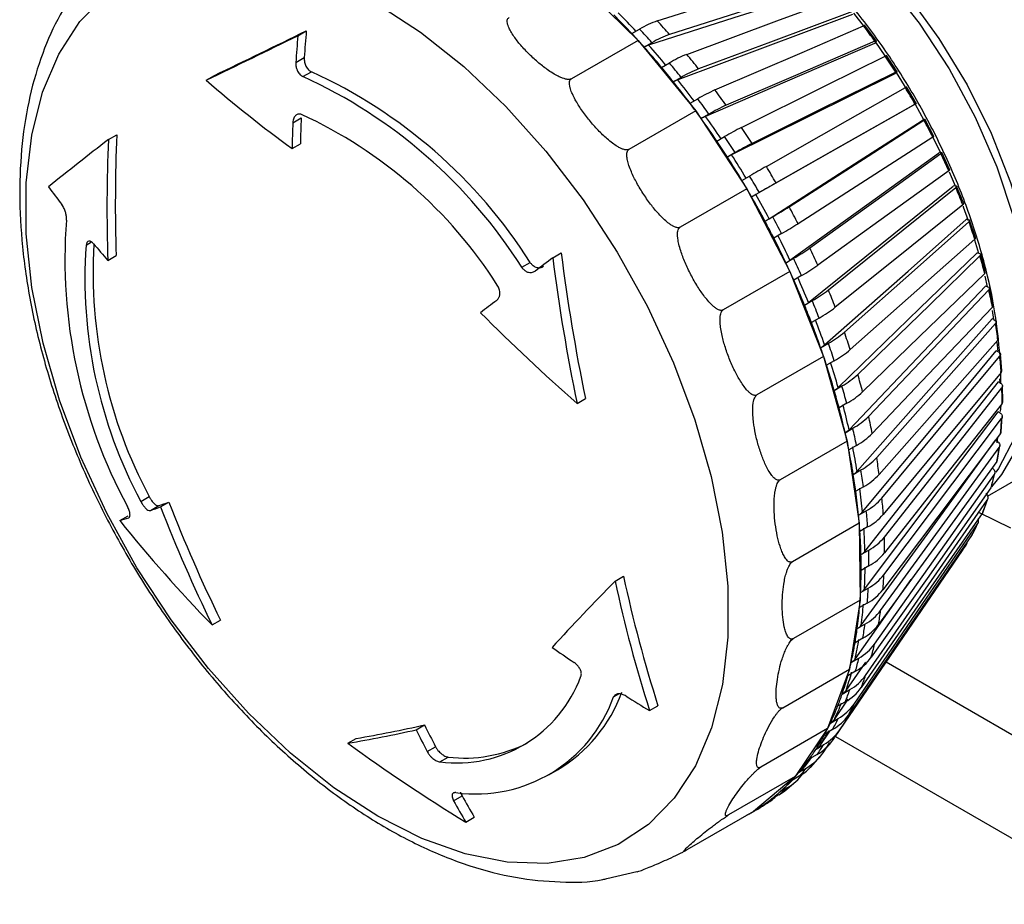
# Model space of a CAD drawing. Header units: millimetres. Extents: x 0 to 838, y 0 to 648.
# Tile 48 of 63: x 684 to 709, y 386 to 410. Entities that reach past the tile are written whole.
import ezdxf

# ---------------------------------------------------------------- set-up
doc = ezdxf.new("R2010")
doc.units = ezdxf.units.MM
doc.header["$LTSCALE"] = 3

msp = doc.modelspace()

# ---------------------------------------------------------------- linework, layer by layer
for p, q in [((698.149045, 410.606039), (699.77783, 409.007709)), ((705.409443, 409.717698), (705.684968, 409.362628)), ((690.889296, 409.129073), (691.110705, 409.25689)), ((699.616045, 409.183395), (699.818255, 409.300128)), ((706.002518, 408.98881), (705.703684, 409.396575)), ((699.77783, 409.007709), (698.035319, 408.001779)), ((699.77783, 409.007709), (701.282915, 407.164179)), ((700.140527, 408.946184), (699.938317, 408.82945)), ((705.979315, 408.956838), (705.950342, 408.924487)), ((690.83855, 408.427923), (691.058794, 408.555067)), ((706.544516, 408.185249), (706.264649, 408.611175)), ((700.39384, 408.300963), (700.59605, 408.417697)), ((688.495934, 407.965105), (688.714969, 408.091551)), ((691.023317, 408.058784), (691.243098, 408.18566)), ((700.904423, 408.03998), (700.702213, 407.923247)), ((706.515735, 408.161817), (706.483168, 408.134643)), ((706.51861, 408.164234), (706.797698, 407.713711)), ((707.047347, 407.351692), (706.788525, 407.7926)), ((701.135962, 407.362494), (701.338172, 407.479227)), ((707.013482, 407.336981), (706.977569, 407.315191)), ((690.759171, 406.854826), (690.977095, 406.98063)), ((701.282915, 407.164179), (699.540404, 406.158249)), ((701.282915, 407.164179), (702.61857, 405.131464)), ((701.6303, 407.080613), (701.42809, 406.963879)), ((707.238138, 406.931193), (707.199152, 406.914953)), ((707.507269, 406.494354), (707.271419, 406.946959)), ((685.940322, 406.41453), (686.159356, 406.540976)), ((701.836765, 406.375128), (702.038975, 406.491862)), ((707.478179, 406.477955), (707.678126, 406.068011)), ((690.739958, 406.180523), (690.95701, 406.305825)), ((702.312634, 406.075383), (702.110424, 405.95865)), ((707.67173, 406.073783), (707.629968, 406.063217)), ((707.920846, 405.619621), (707.709731, 406.080552)), ((702.490914, 405.346381), (702.693124, 405.463115)), ((707.902548, 405.574643), (708.060266, 405.202698)), ((702.61857, 405.131464), (700.876059, 404.125533)), ((702.61857, 405.131464), (703.74421, 402.971325)), ((708.057851, 405.202449), (708.013631, 405.197637)), ((708.284974, 404.733995), (708.100181, 405.199828)), ((702.946232, 405.031942), (702.744022, 404.915208)), ((703.093431, 404.284082), (703.295641, 404.400816)), ((708.393562, 404.323822), (708.347221, 404.324801)), ((708.596903, 403.844049), (708.43983, 404.311328)), ((703.526271, 403.95823), (703.324061, 403.841497)), ((685.35829, 403.655861), (685.503329, 403.739591)), ((708.568793, 403.797858), (708.675034, 403.444769)), ((685.925926, 403.25969), (686.142978, 403.384991)), ((697.550063, 403.32572), (697.771471, 403.453536)), ((703.63973, 403.196316), (703.84194, 403.31305)), ((708.676309, 403.44459), (708.628199, 403.451352)), ((708.854256, 402.95637), (708.726104, 403.421639)), ((696.740263, 403.077757), (696.960044, 403.204633)), ((703.74421, 402.971325), (702.001699, 401.965395)), ((703.74421, 402.971325), (704.625634, 400.749399)), ((704.048337, 402.862419), (703.846127, 402.745686)), ((708.83398, 402.850854), (708.899831, 402.57248)), ((708.90394, 402.571443), (708.854427, 402.583937)), ((709.055042, 402.077509), (708.956808, 402.537336)), ((704.125654, 402.091361), (704.327864, 402.208095)), ((709.027276, 401.946378), (709.067164, 401.713739)), ((704.508457, 401.752849), (704.306247, 401.636116)), ((709.074721, 401.711028), (709.024182, 401.729158)), ((709.19766, 401.21393), (709.130134, 401.664937)), ((704.547504, 400.977627), (704.749714, 401.09436)), ((709.149356, 401.124904), (709.175806, 400.875224)), ((704.625634, 400.749399), (702.883122, 399.743469)), ((704.625634, 400.749399), (705.23606, 398.533197)), ((709.187354, 400.869892), (709.136174, 400.893521)), ((709.280902, 400.371963), (709.24467, 400.810846)), ((704.903129, 400.637965), (704.700919, 400.521231)), ((709.255156, 400.062384), (709.251516, 400.354427)), ((704.902071, 399.863589), (705.104281, 399.980323)), ((709.240981, 400.054437), (709.189549, 400.083385)), ((709.221939, 400.168468), (709.224999, 400.063432)), ((709.303953, 399.557757), (709.299394, 399.981314)), ((698.186812, 399.521694), (698.405847, 399.64814)), ((705.22935, 399.52625), (705.027139, 399.409517)), ((709.244436, 399.30788), (709.262457, 399.476682)), ((709.235194, 399.270868), (709.183902, 399.304915)), ((709.266369, 398.777251), (709.293671, 399.182392)), ((705.186655, 398.757727), (705.388865, 398.874461)), ((705.23606, 398.533197), (703.493548, 397.527267)), ((705.23606, 398.533197), (705.55694, 396.390057)), ((705.484636, 398.426167), (705.282426, 398.309433)), ((709.170038, 398.52515), (709.119275, 398.564036)), ((709.157868, 398.497008), (709.172817, 398.637031)), ((709.168074, 398.036144), (709.227232, 398.419907)), ((708.908215, 397.098781), (710.479883, 398.006086)), ((705.39909, 397.668457), (705.6013, 397.78519)), ((709.009335, 397.339903), (709.100166, 397.699449)), ((709.046007, 397.822958), (709.031209, 397.835851)), ((705.667045, 397.346087), (705.464835, 397.229354)), ((686.787953, 396.963768), (687.006285, 397.089809)), ((687.302063, 396.818147), (687.519115, 396.943449)), ((708.790772, 396.693779), (708.912906, 397.026374)), ((687.040133, 396.726819), (687.258057, 396.852624)), ((705.537761, 396.604068), (705.739971, 396.720801)), ((686.238025, 396.462329), (686.459434, 396.590146)), ((705.55694, 396.390057), (703.814429, 395.384127)), ((705.55694, 396.390057), (705.578525, 394.385098)), ((708.513383, 396.102854), (708.666245, 396.405849)), ((705.775188, 396.29423), (705.572978, 396.177497)), ((708.509325, 396.096688), (708.515607, 396.106937)), ((704.944832, 390.836922), (708.256335, 395.682311)), ((705.601611, 395.572661), (705.803821, 395.689394)), ((705.808243, 395.278603), (705.606033, 395.161869)), ((699.178307, 394.880615), (699.397342, 395.007061)), ((705.445077, 392.844615), (706.911992, 394.919016)), ((705.590154, 394.582086), (705.792365, 394.698819)), ((705.578525, 394.385098), (703.836014, 393.379168)), ((705.578525, 394.385098), (705.30016, 392.579239)), ((705.765958, 394.306933), (705.563748, 394.1902)), ((688.649137, 393.734868), (688.868171, 393.861314)), ((705.503479, 393.639882), (705.705689, 393.756615)), ((705.648655, 393.386617), (705.446445, 393.269883)), ((705.342244, 392.753219), (705.544454, 392.869952)), ((703.557649, 391.573309), (705.30016, 392.579239)), ((705.30016, 392.579239), (704.730301, 391.02735)), ((705.211085, 392.02211), (705.724721, 392.762419)), ((705.457227, 392.524658), (705.255016, 392.407924)), ((748.626713, 368.302879), (706.259699, 392.760835)), ((705.107676, 391.928846), (705.309886, 392.045579)), ((699.138044, 391.854009), (699.277549, 391.934543)), ((704.905708, 391.268009), (705.26634, 391.793651)), ((700.076936, 391.497706), (700.298345, 391.625523)), ((705.193129, 391.727616), (704.990919, 391.610883)), ((704.801561, 391.173036), (705.003771, 391.28977)), ((693.983784, 390.996537), (694.200836, 391.121838)), ((704.730301, 391.02735), (702.98779, 390.02142)), ((704.730301, 391.02735), (703.886264, 389.776585)), ((704.858373, 391.001558), (704.656163, 390.884825)), ((692.196244, 390.644365), (692.415279, 390.770811)), ((704.531273, 390.588049), (704.784896, 390.959141)), ((704.93347, 390.820361), (749.654406, 365.003515)), ((694.268268, 390.429133), (694.486192, 390.554938)), ((704.426229, 390.491542), (704.628439, 390.608276)), ((704.611177, 390.397796), (704.791208, 390.660454)), ((694.599564, 390.157714), (694.817895, 390.283754)), ((704.455506, 390.352009), (704.253296, 390.235276)), ((704.281158, 390.014044), (704.534358, 390.296732)), ((697.450349, 389.820361), (697.67013, 389.947238)), ((703.984536, 389.88955), (704.186746, 390.006284)), ((703.886264, 389.776585), (702.143753, 388.770655)), ((703.886264, 389.776585), (702.793695, 388.864948)), ((703.531991, 389.408868), (703.819314, 389.686766)), ((703.987594, 389.783913), (703.785384, 389.667179)), ((703.479843, 389.371642), (703.682053, 389.488376)), ((703.61062, 389.404223), (703.901717, 389.647095)), ((694.958526, 389.142773), (695.17877, 389.269916)), ((703.458199, 389.301592), (703.255989, 389.184859)), ((702.871348, 388.908719), (702.669138, 388.791986)), ((702.915991, 388.94176), (703.118201, 389.058493)), ((695.278001, 388.586032), (695.49941, 388.713849)), ((702.793695, 388.864948), (701.051184, 387.859017)), ((698.959397, 387.110313), (699.748986, 387.295547))]:
    msp.add_line(p, q)
at = {"flags": 128}
for points in [[(699.291816, 414.265029), (700.092151, 414.345597), (701.017018, 414.254827), (701.987085, 413.981459), (702.982604, 413.53106), (703.983309, 412.912799), (704.968829, 412.139261), (705.919102, 411.226193), (706.814782, 410.192183), (707.637636, 409.05828), (708.370914, 407.847567), (708.999687, 406.584692), (709.511156, 405.295361), (709.894909, 404.005823), (710.143133, 402.742329), (710.250776, 401.530599), (710.215647, 400.395301), (710.038459, 399.359547), (709.722821, 398.444422), (709.275158, 397.668554), (709.010625, 397.344507)], [(699.473431, 414.148796), (700.356763, 414.169885), (701.314561, 414.002231), (702.310731, 413.64728), (703.32404, 413.112599), (704.332891, 412.409582), (705.315783, 411.553214), (706.251766, 410.561747), (707.120893, 409.456311), (707.904638, 408.260467), (708.586299, 406.999704), (709.151346, 405.70089), (709.587736, 404.39171), (709.886169, 403.100065), (710.040284, 401.853484), (710.046797, 400.678537), (709.905567, 399.600265), (709.619607, 398.64165), (709.19501, 397.823123), (709.127011, 397.723611)], [(700.280579, 409.514268), (702.721577, 410.292337), (704.447761, 410.842536)], [(704.785895, 410.391575), (702.277489, 409.591898), (700.053879, 408.882979)], [(704.770033, 410.488592), (702.545151, 409.779435), (700.602851, 409.160324)], [(690.695325, 390.384033), (689.597808, 391.426558), (688.55333, 392.594082), (687.578364, 393.868195), (686.688284, 395.228802), (685.897128, 396.654445), (685.217374, 398.122642), (684.65974, 399.610238), (684.233022, 401.093773), (683.943949, 402.549851), (683.797079, 403.955508), (683.79473, 405.288577), (683.936937, 406.528033), (684.221459, 407.654331), (684.643809, 408.649707), (685.197324, 409.498464), (685.873278, 410.187217)], [(701.051263, 408.640087), (703.407196, 409.516847), (705.073221, 410.13684)], [(692.942261, 409.967929), (694.093367, 409.222499), (695.226614, 408.321416), (696.324131, 407.278892), (697.368608, 406.111367), (698.343575, 404.837254), (699.233655, 403.476647), (700.02481, 402.051004), (700.704565, 400.582807), (701.262199, 399.095211), (701.688917, 397.611676), (701.97799, 396.155598), (702.12486, 394.749941), (702.127209, 393.416872), (701.985001, 392.177416), (701.700479, 391.051118), (701.27813, 390.055742), (700.724614, 389.206985), (700.048661, 388.518232), (699.260931, 388.000345), (698.373846, 387.661493), (697.401397, 387.507018), (696.35892, 387.539357), (695.262856, 387.757999), (694.130489, 388.159498), (692.979678, 388.73752), (691.828572, 389.482951), (690.695325, 390.384033)], [(705.381594, 409.759123), (703.23425, 408.96001), (701.359637, 408.26237)], [(705.383145, 409.678711), (702.962137, 408.777635), (700.815998, 407.978837)], [(701.786615, 407.710371), (704.061548, 408.691848), (705.67029, 409.385896)], [(705.962418, 408.987282), (703.888906, 408.092718), (702.078743, 407.311756)], [(705.962418, 408.987282), (705.976682, 408.992768), (705.987779, 408.995572), (705.995456, 408.99563), (705.999538, 408.992941), (705.999932, 408.987566), (705.996629, 408.979627), (705.989704, 408.969306), (705.979315, 408.956838)], [(705.950342, 408.924487), (703.612554, 407.915823), (701.540183, 407.021658)], [(705.98141, 408.959204), (706.228058, 408.605106), (706.234582, 408.595498)], [(702.481038, 406.732196), (704.679654, 407.823618), (706.234424, 408.59542)], [(706.483168, 408.134643), (704.22379, 407.013019), (702.220923, 406.018725)], [(706.508084, 408.178941), (704.504135, 407.184162), (702.754697, 406.315717)], [(706.508084, 408.178941), (706.521715, 408.185338), (706.531984, 408.189335), (706.538655, 408.190842), (706.541577, 408.189825), (706.540682, 408.186306), (706.535992, 408.180366), (706.527612, 408.17214), (706.515735, 408.161817)], [(703.129248, 405.713006), (705.256809, 406.918765), (706.761331, 407.771426)], [(706.977569, 407.315191), (704.791193, 406.076095), (702.853036, 404.977672)], [(707.014439, 407.340253), (705.075256, 406.241256), (703.382355, 405.281834)], [(707.014439, 407.340253), (707.027482, 407.347596), (707.036979, 407.352835), (707.042714, 407.355849), (707.044555, 407.35657), (707.042461, 407.354982), (707.036478, 407.351121), (707.026745, 407.345074), (707.013482, 407.336981)], [(707.016818, 407.339007), (707.017077, 407.338553), (707.246166, 406.924325)], [(703.201082, 404.349008), (705.557868, 405.86158), (707.199152, 406.914953)], [(703.72631, 404.660559), (705.788622, 405.984177), (707.246999, 406.920187)], [(707.477629, 406.477601), (705.597921, 405.271175), (703.95694, 404.217974)], [(703.74615, 403.263759), (706.035589, 404.913978), (707.629968, 406.063217)], [(704.267682, 403.582865), (706.271044, 405.026965), (707.687733, 406.048181)], [(707.894129, 405.597551), (706.068154, 404.281304), (704.474078, 403.132234)], [(707.894129, 405.597551), (707.906145, 405.606867), (707.914294, 405.614692), (707.918392, 405.620847), (707.918573, 405.624763)], [(704.230983, 402.161356), (706.460786, 403.951174), (708.013631, 405.197637)], [(704.749242, 402.488124), (706.700405, 404.054415), (708.080178, 405.162044)], [(708.057851, 405.202449), (708.074554, 405.203511), (708.087649, 405.202687), (708.096838, 405.199995), (708.101911, 405.195495), (708.102752, 405.189291), (708.099343, 405.181525), (708.09176, 405.172373), (708.080178, 405.162044)], [(708.260771, 404.706798), (706.482376, 403.279174), (704.929835, 402.032878)], [(708.260771, 404.706798), (708.272354, 404.717126), (708.279937, 404.726277), (708.283346, 404.734043), (708.282984, 404.739217)], [(708.268298, 404.67252), (708.273373, 404.65893), (708.403686, 404.297361)], [(704.651893, 401.050191), (706.830224, 402.980495), (708.347221, 404.324801)], [(705.167326, 401.384668), (707.073436, 403.073928), (708.421347, 404.26852)], [(708.574762, 403.812124), (706.837433, 402.272414), (705.320741, 400.928273)], [(705.005674, 399.938719), (707.14109, 402.009329), (708.628199, 403.451352)], [(705.518753, 400.280897), (707.387299, 402.092966), (708.708645, 403.37441)], [(708.833714, 402.920337), (707.130625, 401.268685), (705.643822, 399.826824)], [(705.289636, 398.835399), (707.39102, 401.045067), (708.854427, 402.583937)], [(705.800847, 399.185209), (707.639604, 401.118996), (708.939884, 402.486518)], [(709.035655, 402.038224), (707.359718, 400.275626), (705.896618, 398.736915)], [(705.501616, 397.748629), (707.57811, 400.095047), (709.024182, 401.729158)], [(706.011461, 398.105944), (707.828433, 400.159429), (709.113305, 401.611601)], [(709.17905, 401.172498), (707.522971, 399.300795), (706.077206, 397.666841)], [(705.640002, 396.68668), (707.700938, 399.166501), (709.136174, 400.893521)], [(706.148993, 397.051316), (707.952346, 399.221569), (709.227588, 400.756319)], [(709.187354, 400.869892), (709.20694, 400.859175), (709.222853, 400.84684), (709.234729, 400.833167), (709.242298, 400.818469), (709.245387, 400.803081), (709.243925, 400.787355), (709.237947, 400.771648), (709.227588, 400.756319)], [(709.262805, 400.329748), (707.61914, 398.351611), (706.184211, 396.624745)], [(705.703741, 395.657632), (707.758567, 398.266493), (709.189549, 400.083385)], [(709.240981, 400.054437), (709.260672, 400.041517), (709.276686, 400.027029), (709.288659, 400.011303), (709.296319, 399.994698), (709.299489, 399.977592), (709.298098, 399.960377), (709.292177, 399.943444), (709.281863, 399.92718)], [(706.212396, 396.029351), (708.010402, 398.312553), (709.281863, 399.92718)], [(709.286285, 399.516389), (707.647494, 397.435297), (706.216819, 395.618559)], [(705.692346, 394.669319), (707.750561, 397.401875), (709.183902, 399.304915)], [(706.201188, 395.047826), (708.002159, 397.439299), (709.275716, 399.130495)], [(709.24931, 398.738609), (707.607816, 396.558829), (706.174782, 394.65594)], [(705.605906, 393.729262), (707.676978, 396.579227), (709.119275, 398.564036)], [(706.115453, 394.114213), (707.927679, 396.608453), (709.209196, 398.372327)], [(709.152162, 398.002329), (707.500409, 395.728875), (706.058419, 393.744214)], [(705.955845, 393.235615), (707.78753, 395.82634), (709.082808, 397.658446)], [(708.995581, 397.313152), (707.32609, 394.951753), (705.868617, 392.890321)], [(708.995581, 397.313152), (709.006174, 397.33196), (709.010662, 397.344641)], [(705.723577, 392.41872), (707.582777, 395.098909), (708.897514, 396.994286)], [(708.780756, 396.676323), (707.086186, 394.233376), (705.60682, 392.100758)], [(709.517491, 396.261099), (708.701661, 396.664236)], [(708.780756, 396.676323), (708.791578, 396.695872), (708.792541, 396.698206)], [(705.420418, 391.669746), (707.314979, 394.431699), (708.654723, 396.3849)], [(708.509325, 396.096688), (706.782523, 393.579213), (705.27502, 391.381534)], [(705.048675, 390.994391), (706.986175, 393.829788), (708.356285, 395.834926)], [(702.669138, 388.791986), (702.623647, 388.766608), (702.617418, 388.763185)]]:
    msp.add_lwpolyline(points, dxfattribs=at)
for centre, radius, start, end in [((684.558502, 395.162002), 20.574961, 42.9592811, 44.8619228), ((684.709131, 395.24744), 20.527553, 42.9608039, 44.8604), ((701.068248, 407.207566), 2.437478, 108.8534778, 120.8520044), ((684.856776, 395.146948), 21.078748, 41.6678017, 42.9689707), ((562.920379, 669.748806), 290.325331, 295.67643009, 296.20219782), ((743.361395, 405.039281), 52.420634, 175.3851631, 176.1543573), ((684.249359, 394.800698), 21.274962, 41.6738021, 42.9629703), ((690.665045, 398.082823), 18.786081, 35.4824931, 36.9897958), ((562.064346, 670.97742), 291.82259, 295.67387116, 296.19640446), ((743.46763, 404.971303), 52.742472, 175.4785937, 176.2422729), ((684.14826, 394.777077), 21.13751, 42.3176779, 42.9650592), ((683.945417, 394.592374), 21.411848, 41.6758693, 42.317709), ((701.390726, 406.853177), 2.437965, 108.8546804, 120.8508018), ((700.250873, 408.30619), 0.609502, 108.8568311, 120.8508841), ((683.569943, 394.260382), 21.913042, 39.8470857, 41.6714575), ((683.722851, 394.347897), 21.862551, 39.8485458, 41.6699974), ((702.190135, 405.731829), 3.123298, 111.3852741, 120.6894856), ((683.947422, 394.361516), 22.280461, 38.6017396, 39.8556898), ((706.267636, 408.551215), 0.055291, 89.8233345, 126.9173578), ((690.274405, 397.810282), 19.262436, 32.5668933, 34.0492411), ((683.129331, 393.891221), 22.487862, 38.6075223, 39.8499071), ((683.331541, 394.007954), 22.487862, 38.6075223, 39.8499071), ((702.498881, 405.35335), 3.124144, 111.3865355, 120.6882242), ((710.535946, 433.376179), 33.63755, 229.0636296, 233.9487546), ((685.533, 395.985993), 13.262574, 32.3249262, 65.5454852), ((685.752781, 396.11287), 13.262574, 32.3249262, 65.5454852), ((701.100828, 407.251594), 0.781032, 111.3880877, 120.6884016), ((682.8935, 393.669183), 22.934301, 36.8402619, 38.6045125), ((682.738677, 393.580101), 22.987267, 36.8388476, 38.6059268), ((703.614062, 403.614349), 4.485193, 114.0441238, 120.4923242), ((683.224316, 393.80048), 23.195775, 35.6257741, 36.8465148), ((690.113712, 397.709044), 19.452372, 29.6774988, 31.1501812), ((682.601704, 393.441695), 23.411697, 35.6314036, 36.8408853), ((682.462865, 393.371921), 23.332825, 36.2357944, 36.8419037), ((703.907023, 403.214119), 4.487008, 114.0454295, 120.4910185), ((741.322377, 405.144476), 50.378754, 177.9112784, 178.6790808), ((685.977036, 396.157859), 12.007571, 32.527237, 65.3431745), ((682.336691, 393.279441), 23.489261, 35.6324057, 36.2358209), ((701.997245, 405.997311), 1.121691, 114.0463404, 120.4913051), ((682.124117, 393.128039), 23.750239, 33.9014811, 35.6305076), ((682.280356, 393.218162), 23.695515, 33.9028649, 35.6291238), ((690.206222, 397.758918), 19.347272, 26.7848474, 28.2628586), ((741.423311, 405.073863), 50.695433, 177.9867489, 178.7491574), ((706.219665, 399.328754), 8.29387, 116.7930928, 120.2696298), ((682.741997, 393.463944), 23.783949, 32.707802, 33.9083325), ((734.720631, 343.13541), 79.89847, 127.62774149, 129.05788066), ((729.768032, 404.637091), 43.863738, 177.6776349, 181.7994882), ((729.68224, 404.737075), 43.56025, 177.6266101, 181.7787124), ((682.114896, 393.102025), 24.005346, 32.7133383, 33.9027961), ((707.449309, 406.540573), 0.069047, 294.2145237, 323.3830975), ((681.912686, 392.985291), 24.005346, 32.7133383, 33.9027961), ((706.496368, 398.906678), 8.300238, 116.7944268, 120.2682958), ((703.156164, 404.166835), 2.07465, 116.7946674, 120.2687004), ((681.775987, 392.8976), 24.167754, 31.0040595, 32.7131136), ((681.933029, 392.988254), 24.112068, 31.0054274, 32.7117457), ((690.561832, 397.931631), 18.951909, 23.8593774, 25.3578743), ((735.35822, 348.959849), 65.265822, 119.59136823, 120.03263088), ((682.5436, 393.338917), 24.018471, 29.8174887, 31.0101913), ((681.914653, 392.975834), 24.242051, 29.8229889, 31.0046911), ((708.10499, 422.802614), 29.558509, 216.6041972, 217.7210916), ((681.71782, 392.862296), 24.235797, 30.4138054, 31.0047647), ((681.708425, 392.856769), 24.246697, 29.8230482, 30.4138303), ((735.810385, 348.181272), 65.666211, 119.5927135, 120.03128561), ((691.176285, 398.192936), 18.284148, 20.8705254, 22.4052901), ((710.940889, 390.736004), 16.377988, 119.5922709, 120.0318098), ((681.730871, 392.869451), 24.220916, 28.1168754, 29.8234277), ((681.888017, 392.96017), 24.165107, 28.1182413, 29.8220618), ((697.792747, 414.011828), 11.074899, 299.7937861, 302.3959296), ((682.657839, 393.400474), 23.8887, 26.9253439, 28.1223621), ((682.029955, 393.037963), 24.111072, 26.930864, 28.116842), ((698.41325, 403.297281), 13.607954, 175.736465, 208.381707), ((681.827745, 392.921229), 24.111072, 26.930864, 28.116842), ((698.029257, 413.559492), 11.063516, 299.7924472, 302.3972686), ((692.031301, 398.505124), 17.373841, 17.7857959, 19.3737153), ((682.009621, 393.013102), 23.90731, 25.2105341, 26.9319787), ((682.166124, 393.103489), 23.852224, 25.2119119, 26.930601), ((708.554504, 403.847482), 0.04075, 299.8103041, 2.5884264), ((697.64771, 402.782548), 12.320411, 175.9352676, 208.1829044), ((697.932365, 402.932022), 12.389943, 176.5429239, 208.1335728), ((709.879519, 424.237657), 31.841007, 220.1776231, 221.2110772), ((701.29532, 407.802165), 5.161146, 299.565715, 305.1634707), ((683.096934, 393.613702), 23.400529, 24.0018213, 25.2154305), ((840.867014, 212.782583), 238.424905, 126.94864191, 127.08666606), ((743.598637, 409.078406), 46.406515, 187.1208686, 191.8842217), ((743.483386, 409.118327), 46.061578, 187.0642912, 191.8645318), ((682.473138, 393.253175), 23.618357, 24.0074179, 25.2098338), ((693.095654, 398.829741), 16.260981, 14.5697858, 16.2293555), ((682.209612, 393.107969), 23.68596, 24.6089026, 25.2089724), ((701.503015, 407.349486), 5.158723, 299.5643995, 305.1647861), ((682.333798, 393.164837), 23.549372, 24.0065408, 24.6089287), ((682.770909, 393.378984), 23.187601, 22.25646, 24.0078378), ((708.807901, 402.957418), 0.045181, 304.8430479, 5.3955127), ((682.615802, 393.289233), 23.241153, 22.255056, 24.0092418), ((702.652705, 405.18587), 3.416621, 299.3601036, 307.8523543), ((683.855626, 393.936318), 22.576018, 21.0164169, 22.2593986), ((694.327083, 399.13034), 14.993261, 11.1831605, 12.9350115), ((821.022202, 238.882119), 205.637594, 127.4133098, 127.56142642), ((683.036683, 393.46206), 22.78617, 21.022149, 22.2536665), ((683.238893, 393.578793), 22.78617, 21.022149, 22.2536665), ((702.833866, 404.729769), 3.415597, 299.358828, 307.8536299), ((709.003156, 402.077658), 0.0511, 309.4928043, 5.774095), ((729.520231, 435.424102), 47.652556, 224.7244628, 228.8875396), ((683.535279, 393.652598), 22.252408, 19.2189622, 21.0247367), ((683.688267, 393.741511), 22.201135, 19.2204075, 21.0232914), ((695.674951, 399.375077), 13.623194, 7.5816138, 9.4490403), ((703.483113, 403.361907), 2.597315, 299.1867497, 310.4243763), ((684.911349, 394.321763), 21.452022, 17.9367404, 19.2227709), ((684.304443, 393.967825), 21.651712, 17.942671, 19.2168402), ((709.139064, 401.214618), 0.058077, 313.5108499, 4.5136915), ((683.97963, 393.809122), 21.781297, 18.5803777, 19.2149389), ((684.225954, 393.891913), 21.521432, 17.9407489, 18.580408), ((703.636851, 402.905047), 2.596753, 299.1855289, 310.4255971), ((697.083435, 399.538962), 12.205015, 3.7149054, 5.7243337), ((684.736968, 394.055308), 20.984935, 16.0683218, 17.9460998), ((684.887188, 394.143293), 20.936582, 16.0698247, 17.9445968), ((704.069001, 401.843959), 2.131888, 299.0528768, 312.8461525), ((686.225543, 394.722556), 20.077925, 14.7275414, 16.0715999), ((709.214773, 400.374774), 0.065837, 316.8507823, 2.0862555), ((685.630872, 394.372349), 20.264823, 14.7337396, 16.0654017), ((685.428661, 394.255615), 20.264823, 14.7337396, 16.0654017), ((704.194279, 401.389597), 2.131533, 299.051724, 312.8473054), ((698.495063, 399.60563), 10.791591, 359.5261849, 1.707458), ((686.321629, 394.537347), 19.44887, 12.7673268, 14.7365317), ((709.228274, 399.565106), 0.075755, 319.9766123, 358.339954), ((686.174722, 394.450273), 19.493787, 12.7657482, 14.7381103), ((704.498148, 400.483821), 1.839407, 298.9627849, 315.0900202), ((687.746032, 395.093699), 18.512611, 11.3496884, 12.7684837), ((699.85433, 399.568494), 9.431562, 354.9520066, 357.3382463), ((686.797808, 394.593797), 18.854389, 12.0601289, 12.7587709), ((687.165514, 394.746945), 18.684937, 11.3562313, 12.7619408), ((704.594067, 400.035331), 1.839164, 298.9617111, 315.0910941), ((709.183208, 398.790447), 0.084004, 321.8961477, 354.4561777), ((687.128987, 394.664542), 18.515738, 11.3530315, 12.0601665), ((687.790195, 394.794558), 17.841874, 9.2693595, 11.3616679), ((687.93338, 394.880839), 17.800763, 9.2710341, 11.3599933), ((701.111178, 399.431208), 8.166953, 349.9237468, 352.5503816), ((704.80604, 399.224741), 1.644611, 298.9178398, 317.1344309), ((689.410291, 395.395869), 16.82092, 7.7591281, 9.2715261), ((709.077981, 398.057482), 0.092438, 323.3696111, 349.7942122), ((688.643055, 394.935194), 16.977497, 7.7661027, 9.2645515), ((688.845266, 395.051928), 16.977498, 7.7661027, 9.2645515), ((704.871895, 398.785497), 1.644435, 298.916854, 317.1354167), ((702.224079, 399.207413), 7.031462, 344.3715536, 347.2738808), ((689.516525, 395.052434), 16.096197, 5.5317615, 7.7727493), ((689.655732, 395.138121), 16.059108, 5.5335552, 7.7709557), ((674.806556, 433.06261), 38.291029, 288.9765187, 289.3901119), ((727.566801, 412.636092), 43.012512, 201.397677, 205.8805084), ((705.00951, 398.043116), 1.510659, 298.9167438, 318.9638851), ((691.149397, 395.598215), 15.069817, 3.9059179, 5.5333212), ((703.16253, 398.919772), 6.049589, 338.2323651, 341.4408279), ((674.318294, 433.63442), 39.03865, 289.0187801, 289.4259045), ((727.687757, 412.626609), 43.369479, 201.3772215, 205.823473), ((690.60056, 395.256156), 15.210093, 3.9134228, 5.5258163), ((705.044812, 397.61644), 1.510526, 298.915853, 318.9647759), ((678.802999, 420.239267), 24.912293, 287.3644159, 287.9293166), ((717.0207, 421.245154), 39.519128, 218.837195, 224.1170004), ((690.216858, 395.123158), 15.392309, 4.7212004, 5.5210243), ((690.578884, 395.153045), 15.02905, 3.9085873, 4.721248), ((703.908788, 398.59837), 5.236731, 331.4635249, 334.9959948), ((708.543008, 396.456044), 0.132446, 327.5095147, 23.4299129), ((691.282555, 395.197903), 14.323959, 1.4992013, 3.9214336), ((691.417692, 395.283254), 14.290953, 1.50114, 3.9194949), ((705.117579, 396.929652), 1.417451, 298.9560012, 320.5685101), ((692.892385, 395.680528), 13.324578, 359.733532, 1.500111), ((708.246902, 395.908116), 0.13161, 326.2129067, 357.9407583), ((692.359773, 395.339236), 13.448607, 359.7416787, 1.4919643), ((705.122069, 396.51878), 1.417348, 298.9552104, 320.5693008), ((704.413217, 398.30825), 4.65458, 325.6558592, 327.9016578), ((692.157563, 395.222503), 13.448607, 359.7416787, 1.4919643), ((693.01733, 395.216535), 12.588822, 357.1111921, 359.7511958), ((693.148471, 395.301844), 12.559813, 357.1133051, 359.7490829), ((754.009164, 341.074927), 76.821058, 135.54066557, 137.32356732), ((735.432503, 402.700295), 37.087924, 192.1716803, 197.5810661), ((735.330583, 402.770584), 36.762346, 192.1915917, 197.6478065), ((705.135715, 395.881961), 1.353149, 299.0304815, 321.943399), ((694.570726, 395.634677), 11.645258, 355.1788358, 357.1114171), ((693.682759, 395.186187), 11.92271, 356.1473816, 357.0956859), ((694.053738, 395.292958), 11.753653, 355.187748, 357.1025049), ((705.109362, 395.490013), 1.353069, 299.0297941, 321.9440864), ((694.018319, 395.163579), 11.586389, 355.1808693, 356.1474372), ((694.654561, 395.106488), 10.9476, 352.3011649, 355.1988599), ((694.781929, 395.192051), 10.922372, 352.303484, 355.1965407), ((705.067719, 394.901222), 1.310393, 299.1339984, 323.0878277), ((696.12261, 395.465173), 10.083749, 350.1734243, 352.3007041), ((695.417858, 395.005143), 10.177607, 350.1832342, 352.2908941), ((695.620068, 395.121877), 10.177607, 350.1832342, 352.2908941), ((705.010728, 394.531175), 1.31033, 299.1334162, 323.0884098), ((696.260694, 394.964722), 9.425909, 347.0016285, 350.1933436), ((726.472048, 435.014072), 50.895075, 235.3442148, 236.1268577), ((696.136741, 394.878634), 9.447681, 346.99907, 350.1959021), ((704.916663, 393.990501), 1.284426, 299.2598417, 324.0044428), ((697.496763, 395.188859), 8.68166, 344.6474321, 346.9980023), ((704.829469, 393.64517), 1.284378, 299.2593655, 324.004919), ((697.007013, 394.842991), 8.762464, 344.6582716, 346.9871628), ((696.934834, 394.691993), 8.628001, 344.6492394, 345.82574), ((696.672212, 394.758329), 8.898871, 345.8256934, 346.9781967), ((695.040416, 393.58578), 3.456297, 262.6719317, 339.8212386), ((697.418655, 394.555795), 8.125387, 341.1373003, 344.6722174), ((697.539654, 394.642627), 8.106661, 341.1401293, 344.6693884), ((704.685378, 393.153848), 1.272112, 299.4012271, 324.6984901), ((698.655521, 394.833716), 7.469245, 338.5373346, 341.1358583), ((704.568646, 392.835857), 1.272075, 299.4008563, 324.698861), ((698.176559, 394.484543), 7.53876, 338.5493173, 341.1238757), ((695.53573, 393.147338), 3.827449, 262.2426896, 340.2504808), ((695.628689, 393.358521), 3.975466, 300.897902, 339.7245238), ((727.140525, 436.043336), 52.122462, 237.9271035, 238.7193286), ((697.974349, 394.367809), 7.53876, 338.5493173, 341.1238757), ((698.470038, 394.171132), 7.005481, 334.6615657, 338.5638811), ((698.588615, 394.25885), 6.989335, 334.6646885, 338.5607583), ((704.376719, 392.395753), 1.271375, 299.5516458, 325.1771263), ((699.576977, 394.43689), 6.465516, 331.7992795, 334.6602402), ((704.231339, 392.107522), 1.271349, 299.5513792, 325.1773929), ((699.106593, 394.084024), 6.525685, 331.8124718, 334.6470479), ((685.542969, 429.127457), 39.053994, 279.8088059, 282.4819437), ((685.86373, 428.813121), 38.602334, 279.7714809, 282.4726846), ((728.346753, 407.870355), 38.282364, 206.1531881, 207.103171), ((728.234289, 407.897709), 37.943455, 206.2397471, 207.1981272), ((699.393919, 393.85445), 6.087839, 327.5512303, 331.8230646), ((703.993717, 391.720832), 1.28088, 299.7051168, 325.4488343), ((698.985724, 393.924981), 6.434006, 331.80241, 333.2331016), ((698.820535, 394.008302), 6.619019, 333.2331139, 334.637019), ((700.256035, 394.042062), 5.679586, 324.4282885, 327.5474585), ((699.277201, 393.765798), 6.101905, 327.5478066, 331.8264883), ((703.820795, 391.464553), 1.280864, 299.7049525, 325.4489986), ((718.570773, 426.796401), 44.750257, 233.8875756, 238.6338096), ((695.247708, 393.865514), 3.607456, 263.1572098, 296.8521773), ((699.589763, 393.568787), 5.732438, 324.4426709, 327.533076), ((699.791973, 393.685521), 5.732438, 324.4426709, 327.533076), ((699.843525, 393.386024), 5.419713, 319.8238318, 324.4544775), ((699.985029, 393.454645), 5.373796, 319.8184167, 323.6573156), ((703.53965, 391.133604), 1.29984, 299.8563493, 325.5229501), ((703.334798, 390.918913), 1.309339, 299.905413, 316.447723), ((700.244431, 393.336582), 5.160691, 316.4956543, 319.8103132), ((703.019054, 390.637076), 1.326303, 299.9923878, 323.2602278), ((700.076527, 393.188218), 5.114034, 316.4880974, 318.1554439), ((700.006121, 393.25125), 5.208532, 318.1555796, 319.8026972), ((700.491332, 393.084824), 4.80782, 308.1040761, 311.5790136), ((700.188784, 393.079823), 4.95799, 311.589474, 316.5033752), ((726.575236, 407.003293), 36.058435, 209.4586642, 210.4786197), ((700.347354, 392.893551), 4.713231, 303.0235991, 308.1062118), ((702.446665, 390.220603), 1.342185, 300.0218909, 314.1172428), ((700.289122, 392.96809), 4.80782, 308.1040761, 311.5790136), ((702.795094, 390.450842), 1.326831, 299.9844888, 308.0668039), ((726.686048, 406.978974), 36.397331, 209.3433071, 210.3537689), ((700.369231, 392.860828), 4.673872, 301.2468956, 303.017348), ((700.573365, 392.974502), 4.670259, 299.4751609, 303.0180095), ((700.372512, 392.855455), 4.667577, 299.4746285, 301.2466725)]:
    msp.add_arc(centre, radius, start, end)
for points, knots in [([(709.234078, 400.771162), (709.1979, 401.141953), (709.121827, 401.921634), (708.847328, 403.161189), (708.453193, 404.452083), (707.940538, 405.739555), (707.322015, 407.001304), (706.606748, 408.217797), (705.806399, 409.368499), (704.934048, 410.437975), (704.001452, 411.397098), (703.239125, 412.084946), (702.785368, 412.400834), (702.666439, 412.483628)], [0, 0, 0, 0, 0.088496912, 0.186086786, 0.283567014, 0.380951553, 0.478273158, 0.57557214, 0.672890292, 0.770259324, 0.867724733, 0.965330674, 1, 1, 1, 1]), ([(685.203059, 410.470617), (685.02191, 410.211363), (684.636097, 409.659202), (684.201402, 408.67283), (683.866631, 407.550062), (683.666893, 406.319972), (683.602436, 405.002722), (683.675506, 403.617415), (683.883496, 402.185474), (684.221715, 400.727092), (684.68396, 399.261045), (685.26309, 397.805245), (685.951082, 396.377204), (686.739103, 394.994061), (687.617489, 393.672638), (688.575893, 392.429166), (689.60346, 391.279128), (690.6891, 390.23711), (691.821575, 389.316879), (692.989442, 388.531761), (694.180918, 387.894138), (695.381656, 387.418779), (696.577111, 387.110722), (697.7393, 387.004532), (698.539243, 387.008791), (698.926882, 387.102456), (698.959397, 387.110313)], [0, 0, 0, 0, 0.036561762, 0.077869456, 0.120141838, 0.163250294, 0.206910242, 0.250827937, 0.294768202, 0.33863015, 0.382392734, 0.426067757, 0.469682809, 0.513272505, 0.556874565, 0.600516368, 0.644236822, 0.688075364, 0.732067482, 0.776236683, 0.820577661, 0.865015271, 0.909309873, 0.953122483, 0.996067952, 1, 1, 1, 1]), ([(698.035319, 408.001779), (698.025935, 407.99742), (698.006587, 407.988434), (697.969343, 407.984274), (697.926606, 407.98664), (697.871215, 407.997022), (697.801188, 408.019575), (697.702198, 408.062623), (697.578256, 408.12988), (697.397739, 408.247788), (697.177997, 408.416757), (696.936869, 408.63765), (696.716284, 408.8698), (696.556328, 409.073466), (696.452404, 409.234976), (696.398249, 409.342172), (696.368986, 409.42549), (696.357565, 409.486247), (696.359759, 409.535693), (696.374124, 409.57542), (696.396086, 409.59215), (696.406534, 409.600108)], [0, 0, 0, 0, 0.013604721, 0.028049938, 0.044171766, 0.062578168, 0.090930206, 0.125409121, 0.182162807, 0.248204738, 0.369138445, 0.500188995, 0.631523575, 0.752187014, 0.818110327, 0.874791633, 0.908920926, 0.937992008, 0.961679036, 0.981771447, 1, 1, 1, 1]), ([(705.706328, 409.392104), (705.703694, 409.393741), (705.698232, 409.397134), (705.679821, 409.38973), (705.67029, 409.385896)], [0, 0, 0, 0, 0.48230954, 1, 1, 1, 1]), ([(691.058794, 408.555067), (691.058229, 408.535873), (691.057109, 408.497762), (691.067698, 408.419838), (691.098837, 408.325255), (691.151949, 408.248754), (691.20233, 408.204953), (691.229519, 408.192086), (691.243098, 408.18566)], [0, 0, 0, 0, 0.126298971, 0.250775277, 0.50042369, 0.750203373, 0.875248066, 1, 1, 1, 1]), ([(690.83855, 408.427923), (690.838063, 408.408988), (690.837137, 408.37297), (690.844145, 408.320453), (690.854893, 408.274457), (690.868073, 408.235324), (690.893978, 408.176331), (690.943171, 408.103451), (690.997145, 408.07337), (691.023317, 408.058784)], [0, 0, 0, 0, 0.124738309, 0.237262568, 0.337578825, 0.425700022, 0.501649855, 0.758349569, 1, 1, 1, 1]), ([(699.540404, 406.158249), (699.531072, 406.153993), (699.51183, 406.145218), (699.475431, 406.142734), (699.434011, 406.14771), (699.38068, 406.162194), (699.313722, 406.190827), (699.21962, 406.243542), (699.102436, 406.324219), (698.932752, 406.463561), (698.727401, 406.661149), (698.503848, 406.916766), (698.300749, 407.183701), (698.15524, 407.415913), (698.062104, 407.598827), (698.0147, 407.719389), (697.990319, 407.812386), (697.98218, 407.879649), (697.98672, 407.933753), (698.002616, 407.976516), (698.024777, 407.993635), (698.035319, 408.001779)], [0, 0, 0, 0, 0.013604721, 0.0280499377, 0.0441717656, 0.0625781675, 0.0909302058, 0.1254091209, 0.1821628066, 0.2482047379, 0.3691384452, 0.5001889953, 0.6315235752, 0.7521870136, 0.818110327, 0.8747916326, 0.9089209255, 0.9379920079, 0.9616790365, 0.9817714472, 1, 1, 1, 1]), ([(706.79094, 407.788015), (706.789684, 407.787514), (706.787126, 407.786495), (706.77003, 407.776508), (706.761331, 407.771426)], [0, 0, 0, 0, 0.4911258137, 1, 1, 1, 1]), ([(690.986383, 407.070613), (690.975562, 407.074226), (690.953645, 407.081545), (690.920626, 407.083353), (690.888169, 407.077953), (690.85712, 407.064293), (690.820101, 407.035642), (690.77494, 406.973369), (690.765016, 406.89877), (690.759171, 406.854826)], [0, 0, 0, 0, 0.0951448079, 0.1927119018, 0.2928231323, 0.3955912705, 0.5011205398, 0.7061244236, 1, 1, 1, 1]), ([(707.238138, 406.931193), (707.259648, 406.940388), (707.272242, 406.944432), (707.275342, 406.940607), (707.265844, 406.932742), (707.246999, 406.920187)], [0, 0, 0, 0, 0.5, 0.5, 1, 1, 1, 1]), ([(700.876059, 404.125533), (700.866797, 404.121356), (700.847701, 404.112744), (700.812458, 404.111554), (700.772843, 404.118544), (700.722335, 404.136194), (700.659582, 404.169518), (700.572171, 404.22969), (700.464246, 404.320723), (700.309394, 404.476599), (700.123769, 404.696279), (699.924272, 404.978674), (699.745142, 405.272462), (699.619406, 405.526687), (699.54105, 405.726119), (699.50289, 405.856991), (699.485197, 405.957458), (699.481553, 406.02974), (699.489307, 406.087438), (699.507302, 406.132543), (699.529734, 406.149963), (699.540404, 406.158249)], [0, 0, 0, 0, 0.013604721, 0.028049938, 0.044171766, 0.062578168, 0.090930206, 0.125409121, 0.182162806, 0.248204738, 0.369138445, 0.500188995, 0.631523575, 0.752187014, 0.818110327, 0.874791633, 0.908920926, 0.937992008, 0.961679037, 0.981771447, 1, 1, 1, 1]), ([(707.67173, 406.073783), (707.694789, 406.079837), (707.708929, 406.080746), (707.714566, 406.071746), (707.706052, 406.061855), (707.687733, 406.048181)], [0, 0, 0, 0, 0.5, 0.5, 1, 1, 1, 1]), ([(684.842954, 404.308951), (684.844049, 404.320642), (684.846266, 404.344302), (684.845154, 404.384864), (684.840531, 404.42865), (684.831974, 404.475204), (684.815464, 404.538832), (684.782959, 404.629856), (684.745675, 404.685954), (684.724258, 404.718178)], [0, 0, 0, 0, 0.095359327, 0.19299036, 0.293053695, 0.39569849, 0.501062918, 0.713402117, 1, 1, 1, 1]), ([(702.001699, 401.965395), (701.992524, 401.961271), (701.973609, 401.952769), (701.9398, 401.95245), (701.902422, 401.960797), (701.855416, 401.980583), (701.797874, 402.017065), (701.718755, 402.082256), (701.622309, 402.180269), (701.485838, 402.347274), (701.324674, 402.581849), (701.154982, 402.882261), (701.005575, 403.194155), (700.904339, 403.463193), (700.844306, 403.673752), (700.817602, 403.811566), (700.808199, 403.917064), (700.810127, 403.992728), (700.821866, 404.052847), (700.842461, 404.09953), (700.865228, 404.117151), (700.876059, 404.125533)], [0, 0, 0, 0, 0.013604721, 0.028049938, 0.044171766, 0.062578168, 0.090930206, 0.125409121, 0.182162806, 0.248204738, 0.369138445, 0.500188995, 0.631523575, 0.752187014, 0.818110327, 0.874791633, 0.908920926, 0.937992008, 0.961679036, 0.981771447, 1, 1, 1, 1]), ([(708.393562, 404.323822), (708.419184, 404.323479), (708.435878, 404.318005), (708.445702, 404.298476), (708.43881, 404.284462), (708.421347, 404.26852)], [0, 0, 0, 0, 0.5, 0.5, 1, 1, 1, 1]), ([(685.55146, 403.695134), (685.542214, 403.705315), (685.524568, 403.724743), (685.498896, 403.744476), (685.476357, 403.757019), (685.457115, 403.763446), (685.441126, 403.765435), (685.412934, 403.762962), (685.376473, 403.738459), (685.364221, 403.682801), (685.35829, 403.655861)], [0, 0, 0, 0, 0.1086909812, 0.2074226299, 0.2961935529, 0.3750045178, 0.4438593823, 0.5027668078, 0.7593211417, 1, 1, 1, 1]), ([(708.676309, 403.44459), (708.702924, 403.44104), (708.720608, 403.432366), (708.73205, 403.407562), (708.725783, 403.391484), (708.708645, 403.37441)], [0, 0, 0, 0, 0.5, 0.5, 1, 1, 1, 1]), ([(696.740263, 403.077757), (696.749043, 403.065798), (696.766814, 403.041593), (696.798676, 403.010205), (696.833995, 402.983172), (696.872549, 402.961788), (696.926438, 402.942386), (697.006582, 402.934331), (697.060443, 402.963259), (697.091465, 402.97992)], [0, 0, 0, 0, 0.095367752, 0.193025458, 0.29313343, 0.395840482, 0.501284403, 0.712762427, 1, 1, 1, 1]), ([(696.960044, 403.204633), (696.967671, 403.194127), (696.982913, 403.173131), (697.009677, 403.145444), (697.057392, 403.105489), (697.132927, 403.06776), (697.214054, 403.064826), (697.27317, 403.081809), (697.298841, 403.098632), (697.311709, 403.107064)], [0, 0, 0, 0, 0.083427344, 0.16671648, 0.251552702, 0.50024094, 0.748495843, 0.873928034, 1, 1, 1, 1]), ([(696.08495, 402.214612), (696.094996, 402.223357), (696.11416, 402.24004), (696.135399, 402.27135), (696.150429, 402.303152), (696.160044, 402.334187), (696.165525, 402.363009), (696.170592, 402.41891), (696.160401, 402.508535), (696.120411, 402.579823), (696.10105, 402.614335)], [0, 0, 0, 0, 0.1086695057, 0.2072953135, 0.2958758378, 0.3744116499, 0.4429064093, 0.5013685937, 0.7585988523, 1, 1, 1, 1]), ([(708.90394, 402.571443), (708.931345, 402.564713), (708.949817, 402.552867), (708.962544, 402.522834), (708.95677, 402.504711), (708.939884, 402.486518)], [0, 0, 0, 0, 0.5, 0.5, 1, 1, 1, 1]), ([(702.883122, 399.743469), (702.87405, 399.739371), (702.855344, 399.730923), (702.823204, 399.731026), (702.788427, 399.740031), (702.745494, 399.760857), (702.694011, 399.79887), (702.624532, 399.866489), (702.541439, 399.967892), (702.426338, 400.140284), (702.293625, 400.382104), (702.158583, 400.691226), (702.043751, 401.01193), (701.970998, 401.288128), (701.932271, 401.504088), (701.918889, 401.645264), (701.919126, 401.753202), (701.927533, 401.830505), (701.943906, 401.891801), (701.967525, 401.939248), (701.990683, 401.956967), (702.001699, 401.965395)], [0, 0, 0, 0, 0.013604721, 0.028049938, 0.044171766, 0.062578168, 0.090930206, 0.125409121, 0.182162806, 0.248204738, 0.369138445, 0.500188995, 0.631523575, 0.752187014, 0.818110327, 0.874791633, 0.908920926, 0.937992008, 0.961679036, 0.981771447, 1, 1, 1, 1]), ([(709.074721, 401.711028), (709.102708, 401.701169), (709.121761, 401.686201), (709.135428, 401.651026), (709.130013, 401.630893), (709.113305, 401.611601)], [0, 0, 0, 0, 0.5, 0.5, 1, 1, 1, 1]), ([(703.493548, 397.527267), (703.484589, 397.523167), (703.466116, 397.514714), (703.435827, 397.514779), (703.403936, 397.523722), (703.365526, 397.544462), (703.320766, 397.58233), (703.261982, 397.649714), (703.193706, 397.750815), (703.102317, 397.922689), (703.001184, 398.163884), (702.904581, 398.472142), (702.828126, 398.792091), (702.786971, 399.067581), (702.77189, 399.28305), (702.773289, 399.423907), (702.784223, 399.53162), (702.799819, 399.608772), (702.821336, 399.669962), (702.848311, 399.717338), (702.871901, 399.735046), (702.883122, 399.743469)], [0, 0, 0, 0, 0.013604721, 0.028049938, 0.044171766, 0.062578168, 0.090930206, 0.125409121, 0.182162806, 0.248204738, 0.369138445, 0.500188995, 0.631523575, 0.752187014, 0.818110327, 0.874791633, 0.908920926, 0.937992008, 0.961679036, 0.981771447, 1, 1, 1, 1]), ([(709.235194, 399.270868), (709.263639, 399.252166), (709.283147, 399.228375), (709.297517, 399.178674), (709.292348, 399.152871), (709.275716, 399.130495)], [0, 0, 0, 0, 0.5, 0.5, 1, 1, 1, 1]), ([(709.170038, 398.52515), (709.198202, 398.503756), (709.217429, 398.477279), (709.231322, 398.42316), (709.225956, 398.395635), (709.209196, 398.372327)], [0, 0, 0, 0, 0.5, 0.5, 1, 1, 1, 1]), ([(709.046007, 397.822958), (709.073676, 397.799035), (709.092409, 397.770034), (709.105471, 397.711767), (709.09977, 397.682626), (709.082808, 397.658446)], [0, 0, 0, 0, 0.5, 0.5, 1, 1, 1, 1]), ([(703.814429, 395.384127), (703.80559, 395.379997), (703.787367, 395.371481), (703.759055, 395.371048), (703.730249, 395.379213), (703.69667, 395.398741), (703.659093, 395.434794), (703.611736, 395.499286), (703.559294, 395.596403), (703.493236, 395.761868), (703.425849, 395.994586), (703.37031, 396.292435), (703.334866, 396.602087), (703.327466, 396.869021), (703.337651, 397.078123), (703.35484, 397.214989), (703.377205, 397.319818), (703.400483, 397.395033), (703.427495, 397.454839), (703.458055, 397.50131), (703.482107, 397.5189), (703.493548, 397.527267)], [0, 0, 0, 0, 0.013604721, 0.028049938, 0.044171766, 0.062578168, 0.090930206, 0.125409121, 0.182162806, 0.248204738, 0.369138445, 0.500188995, 0.631523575, 0.752187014, 0.818110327, 0.874791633, 0.908920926, 0.937992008, 0.961679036, 0.981771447, 1, 1, 1, 1]), ([(708.864046, 397.169636), (708.89101, 397.143365), (708.909039, 397.112023), (708.920924, 397.049908), (708.914753, 397.01927), (708.897514, 396.994286)], [0, 0, 0, 0, 0.5, 0.5, 1, 1, 1, 1]), ([(686.787953, 396.963768), (686.795051, 396.950076), (686.809431, 396.922336), (686.834305, 396.88215), (686.86139, 396.843856), (686.890369, 396.808676), (686.929376, 396.768873), (686.985382, 396.725481), (687.019852, 396.726323), (687.040133, 396.726819)], [0, 0, 0, 0, 0.095153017, 0.192766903, 0.292963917, 0.395857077, 0.501550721, 0.706732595, 1, 1, 1, 1]), ([(687.006285, 397.089809), (687.012477, 397.077808), (687.024845, 397.053836), (687.045828, 397.019093), (687.082548, 396.964617), (687.13876, 396.899034), (687.195554, 396.859928), (687.234575, 396.848055), (687.250247, 396.851104), (687.258057, 396.852624)], [0, 0, 0, 0, 0.083341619, 0.166474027, 0.2508876, 0.499700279, 0.74851726, 0.874675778, 1, 1, 1, 1]), ([(686.472086, 396.536789), (686.478057, 396.539787), (686.489411, 396.545488), (686.499767, 396.563845), (686.505099, 396.585528), (686.506359, 396.608874), (686.503821, 396.65135), (686.488489, 396.72416), (686.456458, 396.794709), (686.440967, 396.82883)], [0, 0, 0, 0, 0.124970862, 0.237643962, 0.338025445, 0.426128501, 0.501977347, 0.759133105, 1, 1, 1, 1]), ([(703.836014, 393.379168), (703.8273, 393.37498), (703.809334, 393.366346), (703.783068, 393.36497), (703.757448, 393.371662), (703.728867, 393.388891), (703.698714, 393.421515), (703.663166, 393.480546), (703.627093, 393.570116), (703.587217, 393.723476), (703.554719, 393.940125), (703.541619, 394.218334), (703.548574, 394.508461), (703.576061, 394.759252), (703.612363, 394.956304), (703.645874, 395.085627), (703.680053, 395.185003), (703.711272, 395.256551), (703.743966, 395.313738), (703.778232, 395.358498), (703.802761, 395.375865), (703.814429, 395.384127)], [0, 0, 0, 0, 0.013604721, 0.028049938, 0.044171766, 0.062578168, 0.090930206, 0.125409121, 0.182162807, 0.248204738, 0.369138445, 0.500188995, 0.631523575, 0.752187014, 0.818110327, 0.874791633, 0.908920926, 0.937992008, 0.961679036, 0.981771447, 1, 1, 1, 1]), ([(703.557649, 391.573309), (703.557629, 391.573297), (703.539926, 391.563076), (703.502275, 391.55312), (703.466086, 391.570984), (703.438714, 391.603719), (703.414708, 391.654886), (703.395183, 391.733334), (703.373826, 391.941879), (703.397647, 392.230069), (703.462673, 392.57404), (703.525097, 392.801678), (703.58744, 392.981678), (703.637547, 393.100512), (703.683222, 393.191834), (703.722284, 393.258079), (703.760765, 393.311187), (703.798978, 393.353853), (703.824106, 393.371028), (703.836014, 393.379168)], [0, 0, 0, 0, 0.000030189, 0.027769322, 0.061809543, 0.090868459, 0.125053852, 0.181743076, 0.247742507, 0.49955877, 0.630669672, 0.751716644, 0.817772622, 0.874596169, 0.909066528, 0.937470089, 0.961468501, 0.981739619, 1, 1, 1, 1]), ([(698.284569, 392.39353), (698.287927, 392.403397), (698.294729, 392.423382), (698.297071, 392.458385), (698.29325, 392.496728), (698.282337, 392.538018), (698.25876, 392.593965), (698.206292, 392.675703), (698.142785, 392.72701), (698.105374, 392.757233)], [0, 0, 0, 0, 0.0951448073, 0.1927119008, 0.2928231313, 0.3955912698, 0.5011205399, 0.7061244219, 1, 1, 1, 1]), ([(699.463613, 391.876159), (699.447114, 391.885739), (699.415732, 391.903961), (699.369847, 391.921702), (699.329504, 391.932052), (699.295042, 391.936305), (699.243001, 391.936345), (699.178599, 391.918795), (699.151288, 391.875165), (699.138044, 391.854009)], [0, 0, 0, 0, 0.124739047, 0.237263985, 0.33758086, 0.425702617, 0.501652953, 0.758350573, 1, 1, 1, 1]), ([(702.98779, 390.02142), (702.979323, 390.017044), (702.961866, 390.008021), (702.93964, 390.00355), (702.920319, 390.005417), (702.901615, 390.015095), (702.886132, 390.036476), (702.873919, 390.077616), (702.870196, 390.142424), (702.882048, 390.256123), (702.918536, 390.420031), (703.011199, 390.70053), (703.143412, 391.005643), (703.297351, 391.273118), (703.385742, 391.398979), (703.438001, 391.465422), (703.493526, 391.526527), (703.538281, 391.56225), (703.55669, 391.572761), (703.557649, 391.573309)], [0, 0, 0, 0, 0.013614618, 0.028070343, 0.044203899, 0.062623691, 0.090996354, 0.125500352, 0.182295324, 0.248385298, 0.36940698, 0.500552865, 0.751568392, 0.87370878, 0.907938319, 0.936744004, 0.971105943, 0.998495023, 1, 1, 1, 1]), ([(694.486192, 390.554938), (694.492039, 390.544141), (694.503683, 390.52264), (694.525309, 390.490272), (694.565528, 390.43769), (694.634127, 390.368639), (694.7151, 390.315855), (694.776706, 390.29045), (694.804181, 390.285984), (694.817895, 390.283754)], [0, 0, 0, 0, 0.0839696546, 0.1672274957, 0.251178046, 0.5008623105, 0.7504634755, 0.8754434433, 1, 1, 1, 1]), ([(694.268268, 390.429133), (694.275941, 390.41511), (694.290579, 390.388362), (694.317351, 390.350277), (694.344301, 390.31722), (694.370418, 390.28933), (694.394551, 390.266416), (694.441081, 390.22635), (694.514664, 390.176533), (694.57187, 390.163853), (694.599564, 390.157714)], [0, 0, 0, 0, 0.1086168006, 0.2071950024, 0.2957330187, 0.3742314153, 0.4426938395, 0.5011287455, 0.7584973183, 1, 1, 1, 1]), ([(702.143753, 388.770655), (702.1354, 388.766153), (702.118179, 388.756872), (702.097827, 388.750344), (702.081426, 388.749003), (702.067302, 388.75366), (702.05862, 388.76757), (702.057222, 388.796822), (702.068497, 388.845168), (702.10433, 388.932516), (702.172773, 389.061335), (702.282373, 389.232495), (702.412001, 389.415895), (702.540354, 389.578691), (702.652199, 389.709948), (702.73291, 389.798127), (702.801262, 389.867732), (702.855446, 389.919273), (702.904574, 389.96215), (702.949558, 389.99757), (702.975466, 390.013732), (702.98779, 390.02142)], [0, 0, 0, 0, 0.013604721, 0.028049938, 0.044171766, 0.062578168, 0.090930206, 0.125409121, 0.182162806, 0.248204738, 0.369138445, 0.500188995, 0.631523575, 0.752187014, 0.818110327, 0.874791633, 0.908920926, 0.937992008, 0.961679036, 0.981771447, 1, 1, 1, 1]), ([(695.019111, 389.354915), (695.009639, 389.355415), (694.990467, 389.356426), (694.96615, 389.350953), (694.945665, 389.340071), (694.930087, 389.323188), (694.917072, 389.293142), (694.915379, 389.23675), (694.942757, 389.177118), (694.958526, 389.142773)], [0, 0, 0, 0, 0.095367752, 0.193025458, 0.29313343, 0.395840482, 0.501284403, 0.712762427, 1, 1, 1, 1]), ([(695.142857, 389.365595), (695.14286, 389.362616), (695.142887, 389.336217), (695.161901, 389.301084), (695.17877, 389.269916)], [0, 0, 0, 0, 0.112863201, 1, 1, 1, 1]), ([(701.051184, 387.859017), (701.042935, 387.854374), (701.025928, 387.844801), (701.007274, 387.835957), (700.993519, 387.831005), (700.983549, 387.830003), (700.981031, 387.8355), (700.989434, 387.851366), (701.014308, 387.88117), (701.071873, 387.938845), (701.169309, 388.028148), (701.314123, 388.151201), (701.478988, 388.286581), (701.636289, 388.409831), (701.769827, 388.511498), (701.864088, 388.58118), (701.942251, 388.637399), (702.003029, 388.679942), (702.056876, 388.716383), (702.104938, 388.747604), (702.131241, 388.763225), (702.143753, 388.770655)], [0, 0, 0, 0, 0.013604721, 0.0280499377, 0.0441717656, 0.0625781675, 0.0909302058, 0.1254091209, 0.1821628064, 0.2482047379, 0.369138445, 0.5001889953, 0.6315235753, 0.7521870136, 0.8181103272, 0.8747916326, 0.9089209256, 0.9379920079, 0.9616790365, 0.9817714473, 1, 1, 1, 1]), ([(699.751004, 387.285506), (699.766683, 387.290049), (699.846997, 387.31332), (700.109475, 387.420296), (700.439215, 387.562088), (700.720969, 387.691789), (700.883358, 387.770406), (700.973796, 387.816635), (701.022926, 387.842979), (701.041935, 387.853768), (701.051184, 387.859017)], [0, 0, 0, 0, 0.07519619, 0.385174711, 0.695166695, 0.845984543, 0.9236576, 0.965535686, 0.983231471, 1, 1, 1, 1])]:
    msp.add_open_spline(points, degree=3, knots=knots)
for points in [[(703.093431, 404.284082), (703.135908, 404.308826), (703.172576, 404.330936), (703.201082, 404.349008)], [(703.63973, 403.196316), (703.682217, 403.221063), (703.718465, 403.244031), (703.74615, 403.263759)], [(704.125654, 402.091361), (704.16815, 402.11611), (704.204027, 402.139947), (704.230983, 402.161356)], [(704.547504, 400.977627), (704.590011, 401.002377), (704.625567, 401.027089), (704.651893, 401.050191)], [(704.902071, 399.863589), (704.944588, 399.888339), (704.979877, 399.913924), (705.005674, 399.938719)], [(705.186655, 398.757727), (705.229184, 398.782475), (705.26426, 398.808926), (705.289636, 398.835399)], [(705.39909, 397.668457), (705.441631, 397.693201), (705.476551, 397.720504), (705.501616, 397.748629)], [(705.537761, 396.604068), (705.580313, 396.628807), (705.615137, 396.656941), (705.640002, 396.68668)], [(705.601611, 395.572661), (705.644175, 395.597394), (705.67896, 395.626332), (705.703741, 395.657632)], [(705.590154, 394.582086), (705.63273, 394.606812), (705.667537, 394.636521), (705.692346, 394.669319)], [(705.503479, 393.639882), (705.546067, 393.6646), (705.580953, 393.69504), (705.605906, 393.729262)], [(705.342244, 392.753219), (705.384843, 392.777928), (705.419867, 392.809055), (705.445077, 392.844615)], [(705.107676, 391.928846), (705.150287, 391.953545), (705.185507, 391.985308), (705.211085, 392.02211)], [(704.801561, 391.173036), (704.844183, 391.197724), (704.879655, 391.230069), (704.905708, 391.268009)], [(704.426229, 390.491542), (704.468862, 390.516218), (704.504638, 390.549086), (704.531273, 390.588049)], [(703.984536, 389.88955), (704.027179, 389.914213), (704.063312, 389.947541), (704.090628, 389.987406)]]:
    msp.add_open_spline(points, degree=3)

doc.saveas('drawing.dxf')
